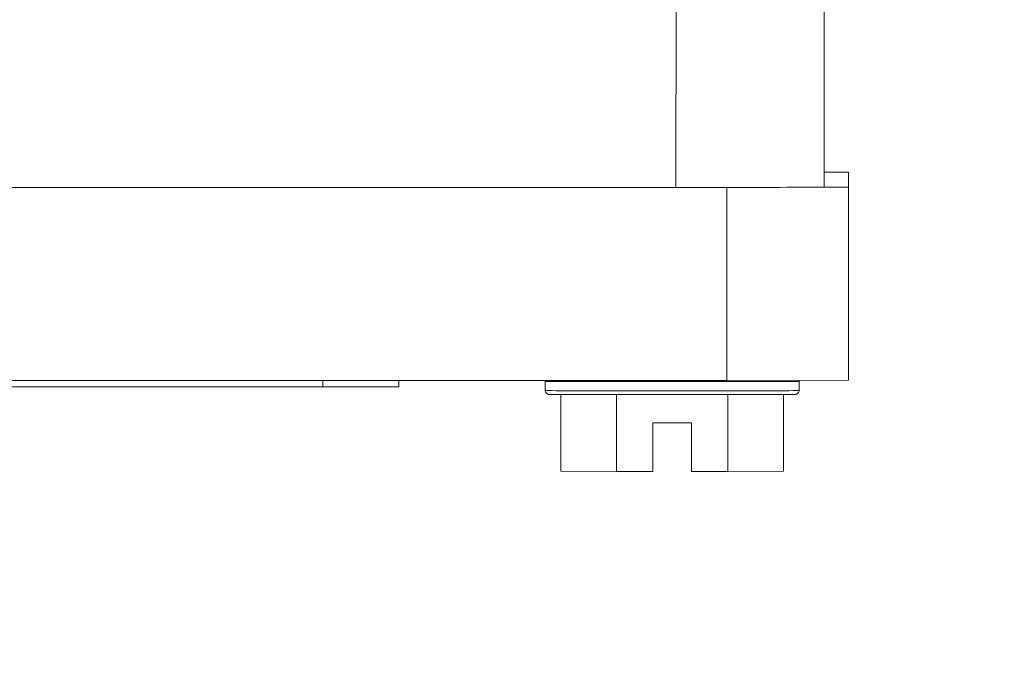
# Model space of a CAD drawing. Extents: x 0 to 796, y 0 to 496.
# Tile 110 of 242: x 99.556 to 100.767, y 407.936 to 408.722. Entities that reach past the tile are written whole.
import ezdxf

# ---------------------------------------------------------------- set-up
doc = ezdxf.new("R2010")
doc.units = 0
doc.header["$LTSCALE"] = 12
doc.header["$MEASUREMENT"] = 0
doc.header["$PDMODE"] = 1
doc.layers.get('0').update_dxf_attribs({"linetype": 'CONTINUOUS'})
doc.layers.get('Defpoints').update_dxf_attribs({"linetype": 'CONTINUOUS'})
doc.layers.add('D', color=2, linetype='CONTINUOUS')
doc.layers.add('X', color=1, linetype='CONTINUOUS')
doc.styles.get("Standard").update_dxf_attribs({"font": 'SIMPLEX.SHX', "width": 0.875})
doc.dimstyles.get("Standard").update_dxf_attribs({"dimscale": 28, "dimtxt": 0.125, "dimasz": 0.125, "dimexe": 0.04375, "dimexo": 0.0625, "dimgap": 0.04375, "dimtad": 0, "dimtih": 1, "dimtoh": 1, "dimdec": 4, "dimzin": 12, "dimdsep": 46, "dimlunit": 5, "dimtxsty": 'Standard', "dimcen": 0, "dimclrd": 256, "dimclre": 256, "dimclrt": 256, "dimadec": 1, "dimazin": 3, "dimtfac": 0.875, "dimtdec": 4, "dimtofl": 0, "dimtmove": 0, "dimatfit": 2, "dimfxl": 1, "dimtolj": 1, "dimtzin": 12, "dimlwd": 13, "dimlwe": 13, "dimarcsym": 0})

# ---------------------------------------------------------------- blocks, each defined once
blk = doc.blocks.new('*D112')
at = {"layer": 'D', "lineweight": 13, "transparency": 16777216}
for p, q in [((170.0247, 416.5959), (170.0247, 343.4783)), ((55.5879, 410.7993), (55.5879, 343.4783)), ((59.0879, 344.7033), (104.2531, 344.7033)), ((166.5247, 344.7033), (121.3594, 344.7033))]:
    blk.add_line(p, q, dxfattribs=at)
at = {"layer": 'D', "transparency": 16777216}
for points in [[(59.0879, 345.2866), (59.0879, 344.1199), (55.5879, 344.7033)], [(166.5247, 345.2866), (166.5247, 344.1199), (170.0247, 344.7033)]]:
    blk.add_solid(points, dxfattribs=at)
at = {"layer": 'Defpoints', "color": 0, "transparency": 16777216}
for p in [(170.0247, 418.3459), (55.5879, 412.5493), (170.0247, 344.7033)]:
    blk.add_point(p, dxfattribs=at)
at = {"layer": 'D', "transparency": 16777216, "insert": (112.8063, 344.7033), "char_height": 3.5, "attachment_point": 5}
blk.add_mtext('\\A1;114{\\H0.875x;\\S1/2;}{}{\\C2;%%p1}', dxfattribs=at)
blk = doc.blocks.new('*D113')
at = {"layer": 'D', "lineweight": 13, "transparency": 16777216}
for p, q in [((87.5048, 421.9534), (87.5048, 356.4648)), ((164.5048, 421.9534), (164.5048, 356.4648)), ((91.0048, 357.6898), (122.3006, 357.6898)), ((161.0048, 357.6898), (129.709, 357.6898))]:
    blk.add_line(p, q, dxfattribs=at)
at = {"layer": 'D', "transparency": 16777216}
for points in [[(91.0048, 358.2731), (91.0048, 357.1065), (87.5048, 357.6898)], [(161.0048, 358.2731), (161.0048, 357.1065), (164.5048, 357.6898)]]:
    blk.add_solid(points, dxfattribs=at)
at = {"layer": 'Defpoints', "color": 0, "transparency": 16777216}
for p in [(87.5048, 423.7034), (164.5048, 423.7034), (87.5048, 357.6898)]:
    blk.add_point(p, dxfattribs=at)
at = {"layer": 'D', "transparency": 16777216, "insert": (126.0048, 357.6898), "char_height": 3.5, "attachment_point": 5}
blk.add_mtext('\\A1;77', dxfattribs=at)
blk = doc.blocks.new('GASTRAIN TOP')
at = {"layer": 'X', "lineweight": 0}
for p, q in [((-55.29, 366.7666), (-55.2902, 366.5376)), ((-55.108, 366.7632), (-55.108, 366.538)), ((-55.108, 366.5564), (-55.0781, 366.5564)), ((-55.0781, 366.5379), (-55.0781, 366.5564)), ((-56.9766, 366.5375), (-55.2925, 366.5376)), ((-55.2925, 366.5376), (-55.2902, 366.5376)), ((-55.2902, 366.5376), (-55.2276, 366.5376)), ((-55.2041, 366.5376), (-55.2276, 366.5376)), ((-55.2276, 366.5376), (-55.2276, 366.3003)), ((-55.0781, 366.5379), (-55.1316, 366.5378)), ((-55.0781, 366.3006), (-55.0781, 366.5379)), ((-55.2276, 366.3003), (-58.7255, 366.3003)), ((-55.7247, 366.2922), (-55.7247, 366.3003)), ((-55.6312, 366.2924), (-55.6312, 366.3003)), ((-55.451, 366.2991), (-55.451, 366.3003)), ((-55.451, 366.2877), (-55.451, 366.2991)), ((-55.2276, 366.3003), (-55.0781, 366.3006)), ((-55.1388, 366.2991), (-55.1388, 366.3005)), ((-55.1388, 366.2877), (-55.1388, 366.2991)), ((-56.8204, 366.2922), (-55.7247, 366.2922)), ((-55.4319, 366.2829), (-55.4319, 366.1885)), ((-55.3634, 366.1882), (-55.3634, 366.2827)), ((-55.2264, 366.1882), (-55.2264, 366.2827)), ((-55.1579, 366.1885), (-55.1579, 366.2829)), ((-55.3186, 366.248), (-55.2712, 366.248)), ((-55.3186, 366.1882), (-55.3186, 366.248)), ((-55.2712, 366.248), (-55.2712, 366.1882)), ((-55.4319, 366.1885), (-55.3634, 366.1882)), ((-55.3634, 366.1882), (-55.3186, 366.1882)), ((-55.2712, 366.1882), (-55.2264, 366.1882)), ((-55.2264, 366.1882), (-55.1579, 366.1885))]:
    blk.add_line(p, q, dxfattribs=at)
for centre, major_axis, start_param, end_param in [((-55.2949, 366.538), (0.1869, 0), -1.545427, -1.063183), ((-55.2949, 366.538), (0.1869, 0), -1.063183, -0.507613), ((-55.2949, 366.538), (0.1869, 0), -0.507613, 0), ((-55.2949, 366.2991), (-0.1561, 0), 0.001977, 3.141593), ((-55.7247, 366.2924), (0.0934, 0), -1.570796, 0), ((-55.2949, 366.2877), (-0.1561, 0), 0.011681, 3.141593), ((-55.2949, 366.2877), (-0.1561, 0), 0, 0.011681)]:
    blk.add_ellipse(centre, major_axis=major_axis, ratio=0.002092, start_param=start_param, end_param=end_param, dxfattribs=at)
for points in [[(-55.451, 366.2991), (-55.451, 366.2995), (-55.451, 366.2999), (-55.4509, 366.3003)], [(-55.1389, 366.3005), (-55.1388, 366.3), (-55.1388, 366.2996), (-55.1388, 366.2991)]]:
    blk.add_open_spline(points, degree=3, dxfattribs=at)
blk.add_open_spline([(-55.1388, 366.2877), (-55.1388, 366.2872), (-55.1388, 366.2867), (-55.1392, 366.2857), (-55.1394, 366.2853), (-55.14, 366.2845), (-55.1404, 366.2841), (-55.141, 366.2837), (-55.1412, 366.2836), (-55.1416, 366.2834), (-55.1417, 366.2833), (-55.142, 366.2832), (-55.1421, 366.2832), (-55.1424, 366.2831), (-55.1425, 366.2831), (-55.1427, 366.2831), (-55.1428, 366.2831), (-55.1429, 366.283), (-55.143, 366.283), (-55.1432, 366.283), (-55.1432, 366.283), (-55.1435, 366.283), (-55.1436, 366.283), (-55.1444, 366.283), (-55.1453, 366.2829), (-55.1503, 366.2829), (-55.157, 366.2829), (-55.1749, 366.2828), (-55.1857, 366.2828), (-55.2105, 366.2827), (-55.2247, 366.2827), (-55.2547, 366.2827), (-55.2708, 366.2827), (-55.3029, 366.2827), (-55.3193, 366.2827), (-55.3503, 366.2827), (-55.3653, 366.2827), (-55.3921, 366.2828), (-55.4042, 366.2828), (-55.4241, 366.2828), (-55.432, 366.2829), (-55.4429, 366.2829), (-55.4445, 366.2828), (-55.4467, 366.283), (-55.4468, 366.283), (-55.4469, 366.283), (-55.447, 366.283), (-55.4472, 366.2831), (-55.4473, 366.2831), (-55.4476, 366.2832), (-55.4478, 366.2832), (-55.4481, 366.2834), (-55.4483, 366.2834), (-55.4487, 366.2837), (-55.449, 366.2838), (-55.4496, 366.2843), (-55.4498, 366.2846), (-55.4504, 366.2853), (-55.4506, 366.2857), (-55.451, 366.2867), (-55.451, 366.2872), (-55.451, 366.2877)], degree=3, knots=[0, 0, 0, 0, 0.0015579, 0.0015579, 0.0030751, 0.0030751, 0.0045902, 0.0045902, 0.0053073, 0.0053073, 0.0059059, 0.0059059, 0.0063205, 0.0063205, 0.0069403, 0.0069403, 0.0075483, 0.0075483, 0.0085139, 0.0085139, 0.0106672, 0.0106672, 0.0171179, 0.0171179, 0.036501, 0.036501, 0.0895141, 0.0895141, 0.1377863, 0.1377863, 0.1860524, 0.1860524, 0.2343039, 0.2343039, 0.2825524, 0.2825524, 0.3308005, 0.3308005, 0.3790507, 0.3790507, 0.4273087, 0.4273087, 0.4755638, 0.4755638, 0.4766365, 0.4766365, 0.4774429, 0.4774429, 0.478153, 0.478153, 0.4788518, 0.4788518, 0.4794553, 0.4794553, 0.4803468, 0.4803468, 0.4816163, 0.4816163, 0.4830961, 0.4830961, 0.4846552, 0.4846552, 0.4846552, 0.4846552], dxfattribs=at)

msp = doc.modelspace()

# ---------------------------------------------------------------- linework, layer by layer
msp.add_arc((126.00479, 423.70338), 38.5, 197.916453, 72.429247)

# ---------------------------------------------------------------- block references
msp.add_blockref('GASTRAIN TOP', (155.6532, 41.97789))

# ---------------------------------------------------------------- dimensions: what is measured, and where the dimension line sits
at = {"layer": 'D'}
dim = msp.add_linear_dim(base=(87.50479, 357.68981), p1=(164.50479, 423.70338), p2=(87.50479, 423.70338), dimstyle='Standard', dxfattribs=at)
dim.commit()
dim.dimension.update_dxf_attribs({"geometry": '*D113', "text_midpoint": (126.00479, 357.68981)})
dim = msp.add_linear_dim(base=(170.02466, 344.70327), p1=(55.58785, 412.54935), p2=(170.02466, 418.34591), text='<>{}{\\C2;%%p1}', dimstyle='Standard', override={"dimdec": 1}, dxfattribs=at)
dim.commit()
dim.dimension.update_dxf_attribs({"geometry": '*D112', "text_midpoint": (112.80625, 344.70327)})

doc.saveas('drawing.dxf')
